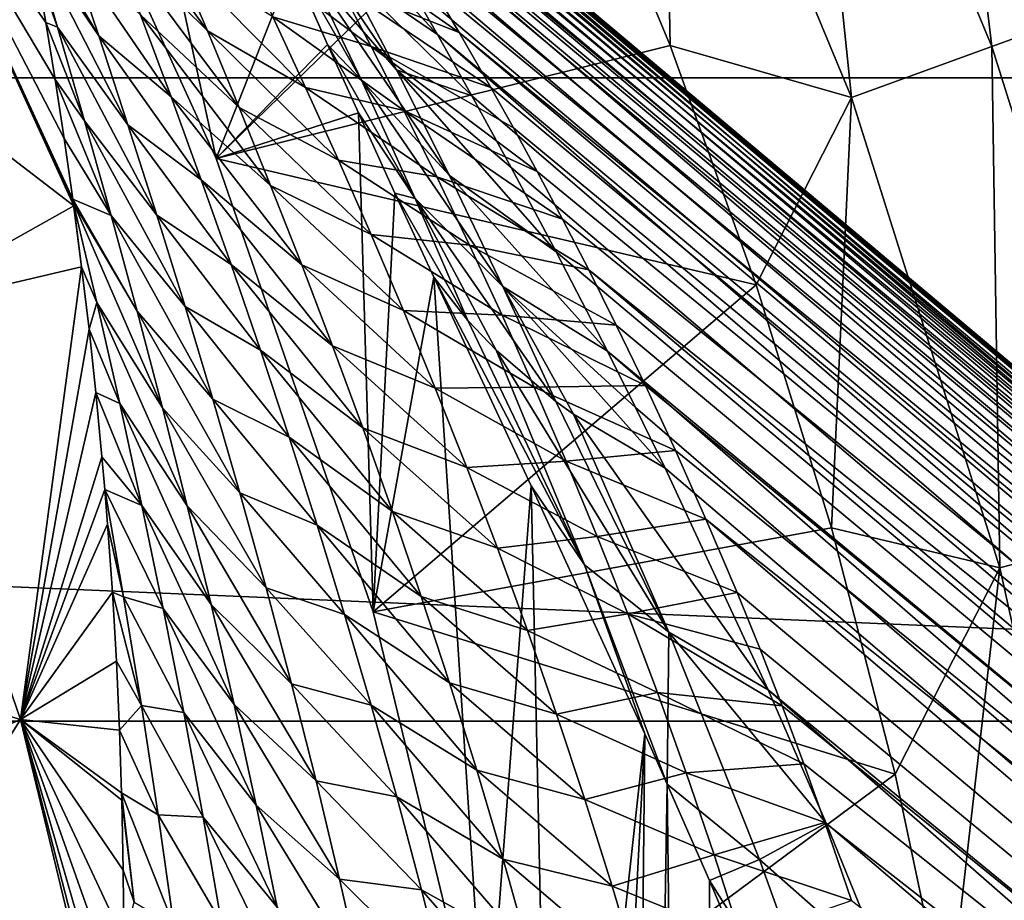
# Model space of a CAD drawing. Header units: metres. Extents: x -82 to 82, y -313 to 40.
# Tile 250 of 256: x 23.12 to 28.2, y 5.84 to 10.38. Entities that reach past the tile are written whole.
import ezdxf

# ---------------------------------------------------------------- set-up
doc = ezdxf.new("R2010")
doc.units = ezdxf.units.M
doc.layers.add('solid_505278_SW0001_CCC', color=7, linetype='CONTINUOUS')

msp = doc.modelspace()

# ---------------------------------------------------------------- linework, layer by layer
at = {"layer": 'solid_505278_SW0001_CCC'}
for points in [[(-38.70929, 10.079229, -279.5), (-37.71508, 13.325637, -279.5), (38.70929, 10.079229, -279.5)], [(-37.71508, 13.325637, -279.5), (37.71508, 13.325637, -279.5), (38.70929, 10.079229, -279.5)], [(27.138897, 12.655076, -257.704254), (28.138588, 10.241609, -257.704254), (27.813141, 12.969481, -257.956726)], [(28.138588, 10.241609, -257.704254), (28.837667, 10.496053, -257.956726), (27.813141, 12.969481, -257.956726)], [(24.137577, 9.663197, 15), (23.109718, 11.913891, 15), (23.435513, 12.892056, 15)], [(24.137577, 9.663197, 15), (23.435513, 12.892056, 15), (24.529867, 10.663674, 15)], [(26.440536, 12.329425, -257.551117), (27.414503, 9.978063, -257.551117), (27.138897, 12.655076, -257.704254)], [(27.414503, 9.978063, -257.551117), (28.138588, 10.241609, -257.704254), (27.138897, 12.655076, -257.704254)], [(26.440536, 12.329425, -257.551117), (25.977764, 11.457693, -257.5), (26.479181, 10.245778, -257.5)], [(26.440536, 12.329425, -257.551117), (26.479181, 10.245778, -257.5), (27.414503, 9.978063, -257.551117)], [(23.109718, 11.913891, -257.5), (24.137577, 9.663197, -257.5), (25.977764, 11.457693, -257.5)], [(24.137577, 9.663197, 15), (24.137577, 9.663197, -257.5), (23.109718, 11.913891, -257.5)], [(24.137577, 9.663197, 15), (23.109718, 11.913891, -257.5), (23.109718, 11.913891, 15)], [(24.394852, 11.828752, 22.155525), (24.395313, 11.838113, 22.609262), (46.085339, -6.391057, 41.571404)], [(24.395313, 11.838113, 22.609262), (24.414707, 11.819185, 23.116474), (46.085339, -6.391057, 41.571404)], [(24.410315, 11.79554, 21.744139), (24.394852, 11.828752, 22.155525), (46.085339, -6.391057, 41.571404)], [(24.410315, 11.79554, 21.744139), (46.085339, -6.391057, 41.571404), (46.701576, -7.144948, 40.205154)], [(24.439697, 11.741335, 21.366631), (24.410315, 11.79554, 21.744139), (46.701576, -7.144948, 40.205154)], [(24.414707, 11.819185, 23.116474), (24.457344, 11.765347, 23.691967), (46.085339, -6.391057, 41.571404)], [(24.481678, 11.667856, 21.016287), (24.439697, 11.741335, 21.366631), (46.701576, -7.144948, 40.205154)], [(24.457344, 11.765347, 23.691967), (45.347614, -5.772033, 42.946751), (46.085339, -6.391057, 41.571404)], [(24.457344, 11.765347, 23.691967), (24.52927, 11.666902, 24.35533), (45.347614, -5.772033, 42.946751)], [(24.535494, 11.575875, 20.687429), (24.481678, 11.667856, 21.016287), (46.701576, -7.144948, 40.205154)], [(24.52927, 11.666902, 24.35533), (24.578323, 11.597232, 24.726034), (45.347614, -5.772033, 42.946751)], [(24.578323, 11.597232, 24.726034), (24.637506, 11.511533, 25.12558), (45.347614, -5.772033, 42.946751)], [(24.60091, 11.465295, 20.375366), (24.535494, 11.575875, 20.687429), (46.701576, -7.144948, 40.205154)], [(23.401936, 9.41895, 38.609489), (22.44569, 11.51366, 38.608505), (21.501194, 10.879228, 46.427788)], [(23.399405, 9.437557, 38.572395), (22.44569, 11.51366, 38.608505), (23.401936, 9.41895, 38.609489)], [(23.397324, 9.452798, 38.541965), (22.44569, 11.51366, 38.608505), (23.399405, 9.437557, 38.572395)], [(23.257597, 10.364996, 36.6269), (23.208136, 10.648723, 35.988419), (22.44569, 11.51366, 38.608505)], [(23.305893, 10.07103, 37.265278), (23.257597, 10.364996, 36.6269), (22.44569, 11.51366, 38.608505)], [(23.352678, 9.766292, 37.905102), (23.305893, 10.07103, 37.265278), (22.44569, 11.51366, 38.608505)], [(23.397324, 9.452798, 38.541965), (23.352678, 9.766292, 37.905102), (22.44569, 11.51366, 38.608505)], [(24.637506, 11.511533, 25.12558), (24.707153, 11.408542, 25.554943), (45.347614, -5.772033, 42.946751)], [(24.137577, 9.663197, -257.5), (26.479181, 10.245778, -257.5), (25.977764, 11.457693, -257.5)], [(24.67816, 11.335218, 20.0762), (24.60091, 11.465295, 20.375366), (46.701576, -7.144948, 40.205154)], [(24.707153, 11.408542, 25.554943), (24.788658, 11.285902, 26.016899), (45.347614, -5.772033, 42.946751)], [(24.767889, 11.183995, 19.78668), (24.67816, 11.335218, 20.0762), (46.701576, -7.144948, 40.205154)], [(24.788658, 11.285902, 26.016899), (44.498169, -5.296072, 44.312996), (45.347614, -5.772033, 42.946751)], [(24.788658, 11.285902, 26.016899), (24.882256, 11.142185, 26.5126), (44.498169, -5.296072, 44.312996)], [(23.431337, 11.227551, 32.347385), (24.091299, 10.321635, 32.596104), (23.927816, 10.707872, 31.910614)], [(23.431337, 11.227551, 32.347385), (23.589121, 10.819673, 33.030304), (24.091299, 10.321635, 32.596104)], [(25.066996, 10.120241, 17.344122), (24.606049, 10.653972, 16.517122), (24.32708, 11.209516, 16.981577)], [(25.066996, 10.120241, 17.344122), (24.32708, 11.209516, 16.981577), (24.799141, 10.631639, 17.758734)], [(24.767889, 11.183995, 19.78668), (46.701576, -7.144948, 40.205154), (47.189945, -8.025766, 38.862278)], [(24.871145, 11.009154, 19.503977), (24.767889, 11.183995, 19.78668), (47.189945, -8.025766, 38.862278)], [(24.882256, 11.142185, 26.5126), (24.988798, 10.975226, 27.044302), (44.498169, -5.296072, 44.312996)], [(24.543509, 11.101292, 18.228865), (25.124756, 10.573668, 18.949318), (25.279581, 10.30255, 18.673386)], [(24.799141, 10.631639, 17.758734), (24.543509, 11.101292, 18.228865), (25.279581, 10.30255, 18.673386)], [(24.989439, 10.807234, 19.225573), (24.871145, 11.009154, 19.503977), (47.189945, -8.025766, 38.862278)], [(24.988798, 10.975226, 27.044302), (25.108957, 10.782746, 27.61462), (44.498169, -5.296072, 44.312996)], [(23.401936, 9.41895, 38.609489), (21.501194, 10.879228, 46.427788), (22.408306, 8.861533, 46.427788)], [(23.530954, 10.29641, 35.102943), (23.158035, 10.920764, 35.354057), (23.177111, 10.818868, 35.594322)], [(23.378746, 10.749743, 34.431309), (23.158035, 10.920764, 35.354057), (23.530954, 10.29641, 35.102943)], [(24.606506, 10.864769, 28.858406), (25.391151, 10.312742, 28.87858), (25.242779, 10.562989, 28.224642)], [(24.606506, 10.864769, 28.858406), (24.770094, 10.559946, 29.570124), (25.391151, 10.312742, 28.87858)], [(23.318384, 10.34101, 36.253246), (23.177111, 10.818868, 35.594322), (23.208136, 10.648723, 35.988419)], [(23.530954, 10.29641, 35.102943), (23.177111, 10.818868, 35.594322), (23.681707, 9.836782, 35.766323)], [(23.318384, 10.34101, 36.253246), (23.681707, 9.836782, 35.766323), (23.177111, 10.818868, 35.594322)], [(23.589121, 10.819673, 33.030304), (24.254684, 9.927058, 33.274429), (24.091299, 10.321635, 32.596104)], [(23.589121, 10.819673, 33.030304), (23.746948, 10.404282, 33.704624), (24.254684, 9.927058, 33.274429)], [(24.475981, 10.785522, 15.338687), (24.711481, 10.251598, 15), (24.529867, 10.663674, 15)], [(24.475981, 10.785522, 15.338687), (24.886421, 10.067555, 16.111702), (24.711481, 10.251598, 15)], [(24.475981, 10.785522, 15.338687), (24.606049, 10.653972, 16.517122), (24.886421, 10.067555, 16.111702)], [(25.124756, 10.573668, 18.949318), (24.989439, 10.807234, 19.225573), (47.189945, -8.025766, 38.862278)], [(25.108957, 10.782746, 27.61462), (25.242779, 10.562989, 28.224642), (44.498169, -5.296072, 44.312996)], [(23.378746, 10.749743, 34.431309), (23.904047, 9.981811, 34.371162), (23.746948, 10.404282, 33.704624)], [(23.378746, 10.749743, 34.431309), (23.530954, 10.29641, 35.102943), (23.904047, 9.981811, 34.371162)], [(24.936853, 10.241676, 30.276855), (24.261597, 10.748559, 30.501799), (24.429569, 10.394306, 31.208384)], [(24.770094, 10.559946, 29.570124), (24.261597, 10.748559, 30.501799), (24.936853, 10.241676, 30.276855)], [(23.927816, 10.707872, 31.910614), (24.598597, 10.029592, 31.908449), (24.429569, 10.394306, 31.208384)], [(23.927816, 10.707872, 31.910614), (24.091299, 10.321635, 32.596104), (24.598597, 10.029592, 31.908449)], [(23.318384, 10.34101, 36.253246), (23.208136, 10.648723, 35.988419), (23.257597, 10.364996, 36.6269)], [(24.137577, 9.663197, 15), (24.529867, 10.663674, 15), (24.711481, 10.251598, 15)], [(25.341045, 9.57542, 16.979195), (24.886421, 10.067555, 16.111702), (24.606049, 10.653972, 16.517122)], [(25.341045, 9.57542, 16.979195), (24.606049, 10.653972, 16.517122), (25.066996, 10.120241, 17.344122)], [(24.799141, 10.631639, 17.758734), (25.279581, 10.30255, 18.673386), (25.456774, 9.98657, 18.396349)], [(25.066996, 10.120241, 17.344122), (24.799141, 10.631639, 17.758734), (25.456774, 9.98657, 18.396349)], [(25.279581, 10.30255, 18.673386), (25.124756, 10.573668, 18.949318), (47.189945, -8.025766, 38.862278)], [(24.770094, 10.559946, 29.570124), (25.553905, 10.029705, 29.578196), (25.391151, 10.312742, 28.87858)], [(24.770094, 10.559946, 29.570124), (24.936853, 10.241676, 30.276855), (25.553905, 10.029705, 29.578196)], [(25.242779, 10.562989, 28.224642), (25.391151, 10.312742, 28.87858), (44.498169, -5.296072, 44.312996)], [(28.138588, 10.241609, -257.704254), (28.924128, 7.750196, -257.704254), (28.837667, 10.496053, -257.956726)], [(23.457821, 9.857979, 36.902225), (23.257597, 10.364996, 36.6269), (23.305893, 10.07103, 37.265278)], [(23.318384, 10.34101, 36.253246), (23.257597, 10.364996, 36.6269), (23.457821, 9.857979, 36.902225)], [(23.746948, 10.404282, 33.704624), (24.417173, 9.524628, 33.946224), (24.254684, 9.927058, 33.274429)], [(23.746948, 10.404282, 33.704624), (23.904047, 9.981811, 34.371162), (24.417173, 9.524628, 33.946224)], [(25.105499, 9.91115, 30.978981), (24.429569, 10.394306, 31.208384), (24.598597, 10.029592, 31.908449)], [(24.936853, 10.241676, 30.276855), (24.429569, 10.394306, 31.208384), (25.105499, 9.91115, 30.978981)], [(23.318384, 10.34101, 36.253246), (23.830395, 9.371059, 36.422054), (23.681707, 9.836782, 35.766323)], [(23.318384, 10.34101, 36.253246), (23.457821, 9.857979, 36.902225), (23.830395, 9.371059, 36.422054)], [(24.091299, 10.321635, 32.596104), (24.767719, 9.655143, 32.602566), (24.598597, 10.029592, 31.908449)], [(24.091299, 10.321635, 32.596104), (24.254684, 9.927058, 33.274429), (24.767719, 9.655143, 32.602566)], [(23.530954, 10.29641, 35.102943), (24.059811, 9.552537, 35.030506), (23.904047, 9.981811, 34.371162)], [(23.530954, 10.29641, 35.102943), (23.681707, 9.836782, 35.766323), (24.059811, 9.552537, 35.030506)], [(25.279581, 10.30255, 18.673386), (47.189945, -8.025766, 38.862278), (47.544315, -9.022715, 37.559395)], [(25.456774, 9.98657, 18.396349), (25.279581, 10.30255, 18.673386), (47.544315, -9.022715, 37.559395)], [(25.391151, 10.312742, 28.87858), (43.545929, -4.968073, 45.655872), (44.498169, -5.296072, 44.312996)], [(25.391151, 10.312742, 28.87858), (25.553905, 10.029705, 29.578196), (43.545929, -4.968073, 45.655872)], [(24.137577, 9.663197, 15), (24.711481, 10.251598, 15), (24.870546, 9.898376, 15)], [(24.137577, 9.663197, -257.5), (26.924124, 9.01191, -257.5), (26.479181, 10.245778, -257.5)], [(25.163971, 9.457334, 15.757665), (24.870546, 9.898376, 15), (24.711481, 10.251598, 15)], [(24.886421, 10.067555, 16.111702), (25.163971, 9.457334, 15.757665), (24.711481, 10.251598, 15)], [(24.936853, 10.241676, 30.276855), (25.793667, 9.595549, 30.587959), (25.670599, 9.821074, 30.071865)], [(24.936853, 10.241676, 30.276855), (25.105499, 9.91115, 30.978981), (25.793667, 9.595549, 30.587959)], [(24.936853, 10.241676, 30.276855), (25.670599, 9.821074, 30.071865), (25.553905, 10.029705, 29.578196)], [(27.414503, 9.978063, -257.551117), (26.479181, 10.245778, -257.5), (26.924124, 9.01191, -257.5)], [(27.414503, 9.978063, -257.551117), (28.179829, 7.550762, -257.551117), (28.138588, 10.241609, -257.704254)], [(28.179829, 7.550762, -257.551117), (28.924128, 7.750196, -257.704254), (28.138588, 10.241609, -257.704254)], [(25.066996, 10.120241, 17.344122), (25.456774, 9.98657, 18.396349), (25.659595, 9.616619, 18.117189)], [(25.066996, 10.120241, 17.344122), (25.659595, 9.616619, 18.117189), (25.891617, 9.181572, 17.835571)], [(25.341045, 9.57542, 16.979195), (25.066996, 10.120241, 17.344122), (25.891617, 9.181572, 17.835571)], [(-39.424614, 6.760169, -279.5), (-38.70929, 10.079229, -279.5), (39.424614, 6.760169, -279.5)], [(-38.70929, 10.079229, -279.5), (38.70929, 10.079229, -279.5), (39.424614, 6.760169, -279.5)], [(23.594912, 9.369511, 37.543243), (23.305893, 10.07103, 37.265278), (23.352678, 9.766292, 37.905102)], [(23.457821, 9.857979, 36.902225), (23.305893, 10.07103, 37.265278), (23.594912, 9.369511, 37.543243)], [(25.616629, 9.003666, 16.657934), (25.163971, 9.457334, 15.757665), (24.886421, 10.067555, 16.111702)], [(25.616629, 9.003666, 16.657934), (24.886421, 10.067555, 16.111702), (25.341045, 9.57542, 16.979195)], [(25.274874, 9.56937, 31.676826), (24.598597, 10.029592, 31.908449), (24.767719, 9.655143, 32.602566)], [(25.105499, 9.91115, 30.978981), (24.598597, 10.029592, 31.908449), (25.274874, 9.56937, 31.676826)], [(25.553905, 10.029705, 29.578196), (25.670599, 9.821074, 30.071865), (43.545929, -4.968073, 45.655872)], [(23.904047, 9.981811, 34.371162), (24.578131, 9.114659, 34.611946), (24.417173, 9.524628, 33.946224)], [(23.904047, 9.981811, 34.371162), (24.059811, 9.552537, 35.030506), (24.578131, 9.114659, 34.611946)], [(25.659595, 9.616619, 18.117189), (25.456774, 9.98657, 18.396349), (47.544315, -9.022715, 37.559395)], [(27.414503, 9.978063, -257.551117), (26.924124, 9.01191, -257.5), (27.311754, 7.758291, -257.5)], [(27.414503, 9.978063, -257.551117), (27.311754, 7.758291, -257.5), (28.179829, 7.550762, -257.551117)], [(24.254684, 9.927058, 33.274429), (24.936089, 9.271539, 33.291195), (24.767719, 9.655143, 32.602566)], [(24.254684, 9.927058, 33.274429), (24.417173, 9.524628, 33.946224), (24.936089, 9.271539, 33.291195)], [(25.105499, 9.91115, 30.978981), (25.923344, 9.351282, 31.129276), (25.793667, 9.595549, 30.587959)], [(25.105499, 9.91115, 30.978981), (25.274874, 9.56937, 31.676826), (25.923344, 9.351282, 31.129276)], [(23.457821, 9.857979, 36.902225), (23.976519, 8.899347, 37.070564), (23.830395, 9.371059, 36.422054)], [(23.457821, 9.857979, 36.902225), (23.594912, 9.369511, 37.543243), (23.976519, 8.899347, 37.070564)], [(24.946812, 7.325066, 15), (24.137577, 9.663197, 15), (24.870546, 9.898376, 15)], [(24.946812, 7.325066, 15), (24.870546, 9.898376, 15), (25.059469, 9.485433, 15)], [(25.163971, 9.457334, 15.757665), (25.059469, 9.485433, 15), (24.870546, 9.898376, 15)], [(23.681707, 9.836782, 35.766323), (24.213634, 9.116702, 35.683178), (24.059811, 9.552537, 35.030506)], [(23.681707, 9.836782, 35.766323), (23.830395, 9.371059, 36.422054), (24.213634, 9.116702, 35.683178)], [(25.670599, 9.821074, 30.071865), (25.793667, 9.595549, 30.587959), (43.545929, -4.968073, 45.655872)], [(23.594912, 9.369511, 37.543243), (23.352678, 9.766292, 37.905102), (23.397324, 9.452798, 38.541965)], [(24.137577, 9.663197, -257.5), (24.946812, 7.325066, -257.5), (26.924124, 9.01191, -257.5)], [(24.946812, 7.325066, 15), (24.946812, 7.325066, -257.5), (24.137577, 9.663197, -257.5)], [(24.946812, 7.325066, 15), (24.137577, 9.663197, -257.5), (24.137577, 9.663197, 15)], [(25.444035, 9.217076, 32.370632), (24.767719, 9.655143, 32.602566), (24.936089, 9.271539, 33.291195)], [(25.274874, 9.56937, 31.676826), (24.767719, 9.655143, 32.602566), (25.444035, 9.217076, 32.370632)], [(25.891617, 9.181572, 17.835571), (25.659595, 9.616619, 18.117189), (47.544315, -9.022715, 37.559395)], [(24.059811, 9.552537, 35.030506), (24.736958, 8.697418, 35.271973), (24.578131, 9.114659, 34.611946)], [(24.059811, 9.552537, 35.030506), (24.213634, 9.116702, 35.683178), (24.736958, 8.697418, 35.271973)], [(25.274874, 9.56937, 31.676826), (26.059132, 9.088165, 31.694067), (25.923344, 9.351282, 31.129276)], [(25.274874, 9.56937, 31.676826), (25.444035, 9.217076, 32.370632), (26.059132, 9.088165, 31.694067)], [(25.341045, 9.57542, 16.979195), (25.891617, 9.181572, 17.835571), (26.15575, 8.669367, 17.552582)], [(25.616629, 9.003666, 16.657934), (25.341045, 9.57542, 16.979195), (26.15575, 8.669367, 17.552582)], [(25.793667, 9.595549, 30.587959), (25.923344, 9.351282, 31.129276), (43.545929, -4.968073, 45.655872)], [(24.417173, 9.524628, 33.946224), (25.102934, 8.879242, 33.974709), (24.936089, 9.271539, 33.291195)], [(24.417173, 9.524628, 33.946224), (24.578131, 9.114659, 34.611946), (25.102934, 8.879242, 33.974709)], [(23.729153, 8.875684, 38.176735), (23.397324, 9.452798, 38.541965), (23.399405, 9.437557, 38.572395)], [(23.594912, 9.369511, 37.543243), (23.397324, 9.452798, 38.541965), (23.729153, 8.875684, 38.176735)], [(24.946812, 7.325066, 15), (25.059469, 9.485433, 15), (25.260098, 9.051992, 15)], [(25.435682, 8.828431, 15.448064), (25.260098, 9.051992, 15), (25.059469, 9.485433, 15)], [(25.163971, 9.457334, 15.757665), (25.435682, 8.828431, 15.448064), (25.059469, 9.485433, 15)], [(25.163971, 9.457334, 15.757665), (25.890179, 8.409939, 16.374815), (25.580885, 8.674731, 15.77324)], [(25.616629, 9.003666, 16.657934), (25.890179, 8.409939, 16.374815), (25.163971, 9.457334, 15.757665)], [(25.163971, 9.457334, 15.757665), (25.580885, 8.674731, 15.77324), (25.435682, 8.828431, 15.448064)], [(23.44277, 9.104865, 39.2253), (23.401936, 9.41895, 38.609489), (22.408306, 8.861533, 46.427788)], [(23.399405, 9.437557, 38.572395), (23.401936, 9.41895, 38.609489), (23.44277, 9.104865, 39.2253)], [(23.521097, 8.921229, 39.195869), (23.399405, 9.437557, 38.572395), (23.44277, 9.104865, 39.2253)], [(23.729153, 8.875684, 38.176735), (23.399405, 9.437557, 38.572395), (23.860098, 8.376523, 38.803001)], [(23.521097, 8.921229, 39.195869), (23.860098, 8.376523, 38.803001), (23.399405, 9.437557, 38.572395)], [(23.594912, 9.369511, 37.543243), (24.119572, 8.421731, 37.712208), (23.976519, 8.899347, 37.070564)], [(23.594912, 9.369511, 37.543243), (23.729153, 8.875684, 38.176735), (24.119572, 8.421731, 37.712208)], [(23.830395, 9.371059, 36.422054), (24.364988, 8.674466, 36.329567), (24.213634, 9.116702, 35.683178)], [(23.830395, 9.371059, 36.422054), (23.976519, 8.899347, 37.070564), (24.364988, 8.674466, 36.329567)], [(25.923344, 9.351282, 31.129276), (26.059132, 9.088165, 31.694067), (43.545929, -4.968073, 45.655872)], [(25.612143, 8.854869, 33.060596), (24.936089, 9.271539, 33.291195), (25.102934, 8.879242, 33.974709)], [(25.444035, 9.217076, 32.370632), (24.936089, 9.271539, 33.291195), (25.612143, 8.854869, 33.060596)], [(25.444035, 9.217076, 32.370632), (26.201523, 8.802954, 32.287937), (26.059132, 9.088165, 31.694067)], [(25.444035, 9.217076, 32.370632), (25.612143, 8.854869, 33.060596), (26.201523, 8.802954, 32.287937)], [(26.15575, 8.669367, 17.552582), (25.891617, 9.181572, 17.835571), (47.544315, -9.022715, 37.559395)], [(23.44277, 9.104865, 39.2253), (22.408306, 8.861533, 46.427788), (23.126554, 6.769151, 46.427788)], [(23.480875, 8.783435, 39.836693), (23.44277, 9.104865, 39.2253), (23.126554, 6.769151, 46.427788)], [(23.521097, 8.921229, 39.195869), (23.44277, 9.104865, 39.2253), (23.480875, 8.783435, 39.836693)], [(24.213634, 9.116702, 35.683178), (24.893095, 8.2731, 35.92659), (24.736958, 8.697418, 35.271973)], [(24.213634, 9.116702, 35.683178), (24.364988, 8.674466, 36.329567), (24.893095, 8.2731, 35.92659)], [(24.578131, 9.114659, 34.611946), (25.267632, 8.478565, 34.653355), (25.102934, 8.879242, 33.974709)], [(24.578131, 9.114659, 34.611946), (24.736958, 8.697418, 35.271973), (25.267632, 8.478565, 34.653355)], [(25.530142, 4.920547, 15), (24.946812, 7.325066, 15), (25.260098, 9.051992, 15)], [(25.530142, 4.920547, 15), (25.260098, 9.051992, 15), (25.762583, 7.974374, 15)], [(26.037914, 7.566778, 15.33842), (25.762583, 7.974374, 15), (25.260098, 9.051992, 15)], [(25.435682, 8.828431, 15.448064), (26.037914, 7.566778, 15.33842), (25.260098, 9.051992, 15)], [(26.059132, 9.088165, 31.694067), (42.50259, -4.792206, 46.958755), (43.545929, -4.968073, 45.655872)], [(26.059132, 9.088165, 31.694067), (26.201523, 8.802954, 32.287937), (42.50259, -4.792206, 46.958755)], [(24.946812, 7.325066, -257.5), (27.311754, 7.758291, -257.5), (26.924124, 9.01191, -257.5)], [(25.616629, 9.003666, 16.657934), (26.15575, 8.669367, 17.552582), (26.300962, 8.379543, 17.411055)], [(25.616629, 9.003666, 16.657934), (26.300962, 8.379543, 17.411055), (26.454424, 8.065916, 17.269989)], [(25.616629, 9.003666, 16.657934), (26.454424, 8.065916, 17.269989), (25.980717, 8.344561, 16.53326)], [(25.616629, 9.003666, 16.657934), (25.980717, 8.344561, 16.53326), (25.890179, 8.409939, 16.374815)], [(23.521097, 8.921229, 39.195869), (23.480875, 8.783435, 39.836693), (23.639391, 8.399825, 39.811634)], [(23.521097, 8.921229, 39.195869), (23.987329, 7.872022, 39.422245), (23.860098, 8.376523, 38.803001)], [(23.521097, 8.921229, 39.195869), (23.639391, 8.399825, 39.811634), (23.987329, 7.872022, 39.422245)], [(23.976519, 8.899347, 37.070564), (24.513403, 8.225924, 36.96994), (24.364988, 8.674466, 36.329567)], [(23.976519, 8.899347, 37.070564), (24.119572, 8.421731, 37.712208), (24.513403, 8.225924, 36.96994)], [(23.126554, 6.769151, 46.427788), (22.408306, 8.861533, 46.427788), (21.464468, 7.263618, 54.188477)], [(23.729153, 8.875684, 38.176735), (24.259094, 7.938251, 38.347244), (24.119572, 8.421731, 37.712208)], [(23.729153, 8.875684, 38.176735), (23.860098, 8.376523, 38.803001), (24.259094, 7.938251, 38.347244)], [(25.778446, 8.483232, 33.746845), (25.102934, 8.879242, 33.974709), (25.267632, 8.478565, 34.653355)], [(25.612143, 8.854869, 33.060596), (25.102934, 8.879242, 33.974709), (25.778446, 8.483232, 33.746845)], [(25.612143, 8.854869, 33.060596), (26.351597, 8.491707, 32.916363), (26.201523, 8.802954, 32.287937)], [(25.612143, 8.854869, 33.060596), (25.778446, 8.483232, 33.746845), (26.351597, 8.491707, 32.916363)], [(25.435682, 8.828431, 15.448064), (25.580885, 8.674731, 15.77324), (26.037914, 7.566778, 15.33842)], [(26.201523, 8.802954, 32.287937), (26.351597, 8.491707, 32.916363), (42.50259, -4.792206, 46.958755)], [(23.515833, 8.456453, 40.440414), (23.480875, 8.783435, 39.836693), (23.126554, 6.769151, 46.427788)], [(23.639391, 8.399825, 39.811634), (23.480875, 8.783435, 39.836693), (23.515833, 8.456453, 40.440414)], [(24.736958, 8.697418, 35.271973), (25.429554, 8.069785, 35.327343), (25.267632, 8.478565, 34.653355)], [(24.736958, 8.697418, 35.271973), (24.893095, 8.2731, 35.92659), (25.429554, 8.069785, 35.327343)], [(24.364988, 8.674466, 36.329567), (25.046076, 7.841816, 36.575981), (24.893095, 8.2731, 35.92659)], [(24.364988, 8.674466, 36.329567), (24.513403, 8.225924, 36.96994), (25.046076, 7.841816, 36.575981)], [(25.580885, 8.674731, 15.77324), (25.890179, 8.409939, 16.374815), (26.472481, 7.219638, 16.105911)], [(26.037914, 7.566778, 15.33842), (25.580885, 8.674731, 15.77324), (26.472481, 7.219638, 16.105911)], [(26.15575, 8.669367, 17.552582), (47.544315, -9.022715, 37.559395), (47.760555, -10.123828, 36.312004)], [(26.300962, 8.379543, 17.411055), (26.15575, 8.669367, 17.552582), (47.760555, -10.123828, 36.312004)], [(25.778446, 8.483232, 33.746845), (26.506914, 8.15689, 33.572052), (26.351597, 8.491707, 32.916363)], [(26.351597, 8.491707, 32.916363), (26.506914, 8.15689, 33.572052), (42.50259, -4.792206, 46.958755)], [(23.547543, 8.123384, 41.037525), (23.515833, 8.456453, 40.440414), (23.126554, 6.769151, 46.427788)], [(23.75379, 7.873469, 40.419949), (23.515833, 8.456453, 40.440414), (23.547543, 8.123384, 41.037525)], [(23.639391, 8.399825, 39.811634), (23.515833, 8.456453, 40.440414), (23.75379, 7.873469, 40.419949)], [(25.778446, 8.483232, 33.746845), (25.267632, 8.478565, 34.653355), (25.942326, 8.102498, 34.429451)], [(25.942326, 8.102498, 34.429451), (25.267632, 8.478565, 34.653355), (25.429554, 8.069785, 35.327343)], [(25.778446, 8.483232, 33.746845), (25.942326, 8.102498, 34.429451), (26.506914, 8.15689, 33.572052)], [(23.639391, 8.399825, 39.811634), (24.11043, 7.362169, 40.034626), (23.987329, 7.872022, 39.422245)], [(23.639391, 8.399825, 39.811634), (23.75379, 7.873469, 40.419949), (24.11043, 7.362169, 40.034626)], [(24.119572, 8.421731, 37.712208), (24.658407, 7.771159, 37.60453), (24.513403, 8.225924, 36.96994)], [(24.119572, 8.421731, 37.712208), (24.259094, 7.938251, 38.347244), (24.658407, 7.771159, 37.60453)], [(25.890179, 8.409939, 16.374815), (25.980717, 8.344561, 16.53326), (26.472481, 7.219638, 16.105911)], [(23.860098, 8.376523, 38.803001), (24.39467, 7.448904, 38.975815), (24.259094, 7.938251, 38.347244)], [(23.860098, 8.376523, 38.803001), (23.987329, 7.872022, 39.422245), (24.39467, 7.448904, 38.975815)], [(25.980717, 8.344561, 16.53326), (26.454424, 8.065916, 17.269989), (26.985798, 6.921721, 16.846071)], [(26.472481, 7.219638, 16.105911), (25.980717, 8.344561, 16.53326), (26.985798, 6.921721, 16.846071)], [(26.454424, 8.065916, 17.269989), (26.300962, 8.379543, 17.411055), (47.760555, -10.123828, 36.312004)], [(24.893095, 8.2731, 35.92659), (25.588188, 7.653073, 35.99678), (25.429554, 8.069785, 35.327343)], [(24.893095, 8.2731, 35.92659), (25.046076, 7.841816, 36.575981), (25.588188, 7.653073, 35.99678)], [(24.513403, 8.225924, 36.96994), (25.195433, 7.403664, 37.220287), (25.046076, 7.841816, 36.575981)], [(24.513403, 8.225924, 36.96994), (24.658407, 7.771159, 37.60453), (25.195433, 7.403664, 37.220287)], [(25.942326, 8.102498, 34.429451), (26.66415, 7.802256, 34.246441), (26.506914, 8.15689, 33.572052)], [(26.506914, 8.15689, 33.572052), (26.66415, 7.802256, 34.246441), (42.50259, -4.792206, 46.958755)], [(23.561972, 7.956131, 41.331043), (23.547543, 8.123384, 41.037525), (23.126554, 6.769151, 46.427788)], [(23.75379, 7.873469, 40.419949), (23.547543, 8.123384, 41.037525), (23.561972, 7.956131, 41.331043)], [(25.942326, 8.102498, 34.429451), (25.429554, 8.069785, 35.327343), (26.103176, 7.712966, 35.108459)], [(25.942326, 8.102498, 34.429451), (26.103176, 7.712966, 35.108459), (26.66415, 7.802256, 34.246441)], [(26.103176, 7.712966, 35.108459), (25.429554, 8.069785, 35.327343), (25.588188, 7.653073, 35.99678)], [(26.985798, 6.921721, 16.846071), (26.454424, 8.065916, 17.269989), (47.760555, -10.123828, 36.312004)], [(23.576357, 7.776423, 41.641945), (23.561972, 7.956131, 41.331043), (23.126554, 6.769151, 46.427788)], [(23.658709, 7.401553, 41.92609), (23.561972, 7.956131, 41.331043), (23.576357, 7.776423, 41.641945)], [(23.75379, 7.873469, 40.419949), (23.561972, 7.956131, 41.331043), (23.863913, 7.342112, 41.020908)], [(23.658709, 7.401553, 41.92609), (23.863913, 7.342112, 41.020908), (23.561972, 7.956131, 41.331043)], [(24.259094, 7.938251, 38.347244), (24.799595, 7.310191, 38.233448), (24.658407, 7.771159, 37.60453)], [(24.259094, 7.938251, 38.347244), (24.39467, 7.448904, 38.975815), (24.799595, 7.310191, 38.233448)], [(25.882271, 2.471432, 15), (25.530142, 4.920547, 15), (25.762583, 7.974374, 15)], [(25.882271, 2.471432, 15), (25.762583, 7.974374, 15), (26.348351, 6.695788, 15)], [(26.037914, 7.566778, 15.33842), (26.348351, 6.695788, 15), (25.762583, 7.974374, 15)], [(23.75379, 7.873469, 40.419949), (24.229017, 6.84691, 40.640182), (24.11043, 7.362169, 40.034626)], [(23.75379, 7.873469, 40.419949), (23.863913, 7.342112, 41.020908), (24.229017, 6.84691, 40.640182)], [(23.987329, 7.872022, 39.422245), (24.525881, 6.953679, 39.59803), (24.39467, 7.448904, 38.975815)], [(23.987329, 7.872022, 39.422245), (24.11043, 7.362169, 40.034626), (24.525881, 6.953679, 39.59803)], [(25.046076, 7.841816, 36.575981), (25.743048, 7.228549, 36.661724), (25.588188, 7.653073, 35.99678)], [(25.046076, 7.841816, 36.575981), (25.195433, 7.403664, 37.220287), (25.743048, 7.228549, 36.661724)], [(23.601166, 7.425526, 42.235878), (23.576357, 7.776423, 41.641945), (23.126554, 6.769151, 46.427788)], [(23.658709, 7.401553, 41.92609), (23.576357, 7.776423, 41.641945), (23.601166, 7.425526, 42.235878)], [(26.103176, 7.712966, 35.108459), (26.824652, 7.424145, 34.943882), (26.66415, 7.802256, 34.246441)], [(26.66415, 7.802256, 34.246441), (41.380653, -4.770455, 48.206146), (42.50259, -4.792206, 46.958755)], [(26.66415, 7.802256, 34.246441), (26.824652, 7.424145, 34.943882), (41.380653, -4.770455, 48.206146)], [(24.658407, 7.771159, 37.60453), (25.340746, 6.958682, 37.859558), (25.195433, 7.403664, 37.220287)], [(24.658407, 7.771159, 37.60453), (24.799595, 7.310191, 38.233448), (25.340746, 6.958682, 37.859558)], [(24.946812, 7.325066, -257.5), (27.641197, 6.487464, -257.5), (27.311754, 7.758291, -257.5)], [(28.179829, 7.550762, -257.551117), (27.311754, 7.758291, -257.5), (27.641197, 6.487464, -257.5)], [(28.179829, 7.550762, -257.551117), (28.730688, 5.065995, -257.551117), (28.924128, 7.750196, -257.704254)], [(26.103176, 7.712966, 35.108459), (25.588188, 7.653073, 35.99678), (26.260489, 7.314822, 35.783848)], [(26.103176, 7.712966, 35.108459), (26.260489, 7.314822, 35.783848), (26.824652, 7.424145, 34.943882)], [(26.260489, 7.314822, 35.783848), (25.588188, 7.653073, 35.99678), (25.743048, 7.228549, 36.661724)], [(26.037914, 7.566778, 15.33842), (26.464577, 6.434959, 15), (26.348351, 6.695788, 15)], [(26.037914, 7.566778, 15.33842), (26.472481, 7.219638, 16.105911), (26.464577, 6.434959, 15)], [(28.179829, 7.550762, -257.551117), (27.641197, 6.487464, -257.5), (27.911524, 5.202866, -257.5)], [(28.179829, 7.550762, -257.551117), (27.911524, 5.202866, -257.5), (28.730688, 5.065995, -257.551117)], [(23.62187, 7.070595, 42.819763), (23.601166, 7.425526, 42.235878), (23.126554, 6.769151, 46.427788)], [(23.750729, 6.841519, 42.513866), (23.601166, 7.425526, 42.235878), (23.62187, 7.070595, 42.819763)], [(23.658709, 7.401553, 41.92609), (23.601166, 7.425526, 42.235878), (23.750729, 6.841519, 42.513866)], [(24.39467, 7.448904, 38.975815), (24.936575, 6.843017, 38.856762), (24.799595, 7.310191, 38.233448)], [(24.39467, 7.448904, 38.975815), (24.525881, 6.953679, 39.59803), (24.936575, 6.843017, 38.856762)], [(26.260489, 7.314822, 35.783848), (26.943068, 7.132523, 35.468216), (26.824652, 7.424145, 34.943882)], [(26.824652, 7.424145, 34.943882), (26.943068, 7.132523, 35.468216), (41.380653, -4.770455, 48.206146)], [(23.658709, 7.401553, 41.92609), (23.969372, 6.805698, 41.614552), (23.863913, 7.342112, 41.020908)], [(23.658709, 7.401553, 41.92609), (23.750729, 6.841519, 42.513866), (23.969372, 6.805698, 41.614552)], [(25.195433, 7.403664, 37.220287), (25.893669, 6.796306, 37.322186), (25.743048, 7.228549, 36.661724)], [(25.195433, 7.403664, 37.220287), (25.340746, 6.958682, 37.859558), (25.893669, 6.796306, 37.322186)], [(23.863913, 7.342112, 41.020908), (24.342718, 6.32619, 41.238911), (24.229017, 6.84691, 40.640182)], [(23.863913, 7.342112, 41.020908), (23.969372, 6.805698, 41.614552), (24.342718, 6.32619, 41.238911)], [(24.11043, 7.362169, 40.034626), (24.652344, 6.452528, 40.213894), (24.525881, 6.953679, 39.59803)], [(24.11043, 7.362169, 40.034626), (24.229017, 6.84691, 40.640182), (24.652344, 6.452528, 40.213894)], [(24.946812, 7.325066, -257.5), (25.530142, 4.920547, -257.5), (27.641197, 6.487464, -257.5)], [(25.530142, 4.920547, 15), (25.530142, 4.920547, -257.5), (24.946812, 7.325066, -257.5)], [(25.530142, 4.920547, 15), (24.946812, 7.325066, -257.5), (24.946812, 7.325066, 15)], [(24.799595, 7.310191, 38.233448), (25.481634, 6.506874, 38.493793), (25.340746, 6.958682, 37.859558)], [(24.799595, 7.310191, 38.233448), (24.936575, 6.843017, 38.856762), (25.481634, 6.506874, 38.493793)], [(26.260489, 7.314822, 35.783848), (25.743048, 7.228549, 36.661724), (26.413794, 6.908206, 36.455559)], [(26.260489, 7.314822, 35.783848), (27.057428, 6.838959, 35.985043), (26.943068, 7.132523, 35.468216)], [(26.260489, 7.314822, 35.783848), (26.413794, 6.908206, 36.455559), (27.057428, 6.838959, 35.985043)], [(23.126554, 6.769151, 46.427788), (21.464468, 7.263618, 54.188477), (21.799309, 6.186572, 54.188477)], [(26.413794, 6.908206, 36.455559), (25.743048, 7.228549, 36.661724), (25.893669, 6.796306, 37.322186)], [(26.940981, 6.047174, 15.770124), (26.464577, 6.434959, 15), (26.472481, 7.219638, 16.105911)], [(26.472481, 7.219638, 16.105911), (26.985798, 6.921721, 16.846071), (27.283859, 6.233441, 16.643774)], [(26.940981, 6.047174, 15.770124), (26.472481, 7.219638, 16.105911), (27.283859, 6.233441, 16.643774)], [(26.943068, 7.132523, 35.468216), (27.057428, 6.838959, 35.985043), (41.380653, -4.770455, 48.206146)], [(23.63821, 6.713321, 43.391716), (23.62187, 7.070595, 42.819763), (23.126554, 6.769151, 46.427788)], [(23.750729, 6.841519, 42.513866), (23.62187, 7.070595, 42.819763), (23.63821, 6.713321, 43.391716)], [(24.525881, 6.953679, 39.59803), (25.068964, 6.369623, 39.474487), (24.936575, 6.843017, 38.856762)], [(24.525881, 6.953679, 39.59803), (24.652344, 6.452528, 40.213894), (25.068964, 6.369623, 39.474487)], [(25.340746, 6.958682, 37.859558), (26.039656, 6.356363, 37.9781), (25.893669, 6.796306, 37.322186)], [(25.340746, 6.958682, 37.859558), (25.481634, 6.506874, 38.493793), (26.039656, 6.356363, 37.9781)], [(26.985798, 6.921721, 16.846071), (47.760555, -10.123828, 36.312004), (47.836273, -11.31734, 35.13353)], [(27.283859, 6.233441, 16.643774), (26.985798, 6.921721, 16.846071), (47.836273, -11.31734, 35.13353)], [(26.413794, 6.908206, 36.455559), (25.893669, 6.796306, 37.322186), (26.562647, 6.493222, 37.123512)], [(26.413794, 6.908206, 36.455559), (27.169559, 6.540102, 36.499966), (27.057428, 6.838959, 35.985043)], [(26.413794, 6.908206, 36.455559), (26.562647, 6.493222, 37.123512), (27.169559, 6.540102, 36.499966)], [(23.750729, 6.841519, 42.513866), (23.63821, 6.713321, 43.391716), (23.83753, 6.276577, 43.09367)], [(23.750729, 6.841519, 42.513866), (24.069788, 6.264165, 42.200851), (23.969372, 6.805698, 41.614552)], [(23.750729, 6.841519, 42.513866), (23.83753, 6.276577, 43.09367), (24.069788, 6.264165, 42.200851)], [(24.229017, 6.84691, 40.640182), (24.773689, 5.945389, 40.823357), (24.652344, 6.452528, 40.213894)], [(24.229017, 6.84691, 40.640182), (24.342718, 6.32619, 41.238911), (24.773689, 5.945389, 40.823357)], [(24.936575, 6.843017, 38.856762), (25.617718, 6.048234, 39.122959), (25.481634, 6.506874, 38.493793)], [(24.936575, 6.843017, 38.856762), (25.068964, 6.369623, 39.474487), (25.617718, 6.048234, 39.122959)], [(27.057428, 6.838959, 35.985043), (27.169559, 6.540102, 36.499966), (41.380653, -4.770455, 48.206146)], [(-39.855892, 3.392345, -279.5), (-39.424614, 6.760169, -279.5), (39.855892, 3.392345, -279.5)], [(-39.424614, 6.760169, -279.5), (39.424614, 6.760169, -279.5), (39.855892, 3.392345, -279.5)], [(23.126554, 6.769151, 46.427788), (21.799309, 6.186572, 54.188477), (22.080143, 5.094196, 54.188477)], [(23.645342, 4.620445, 46.45401), (23.126554, 6.769151, 46.427788), (22.080143, 5.094196, 54.188477)], [(23.649073, 4.743583, 46.286304), (23.126554, 6.769151, 46.427788), (23.645342, 4.620445, 46.45401)], [(23.654055, 4.943439, 46.010857), (23.126554, 6.769151, 46.427788), (23.649073, 4.743583, 46.286304)], [(23.64917, 6.390917, 43.89444), (23.63821, 6.713321, 43.391716), (23.126554, 6.769151, 46.427788)], [(23.650208, 6.353522, 43.951958), (23.64917, 6.390917, 43.89444), (23.126554, 6.769151, 46.427788)], [(23.65773, 5.992055, 44.499928), (23.650208, 6.353522, 43.951958), (23.126554, 6.769151, 46.427788)], [(23.660709, 5.629848, 45.034863), (23.65773, 5.992055, 44.499928), (23.126554, 6.769151, 46.427788)], [(23.65922, 5.26668, 45.557056), (23.660709, 5.629848, 45.034863), (23.126554, 6.769151, 46.427788)], [(23.654055, 4.943439, 46.010857), (23.65922, 5.26668, 45.557056), (23.126554, 6.769151, 46.427788)], [(23.969372, 6.805698, 41.614552), (24.451162, 5.799938, 41.83075), (24.342718, 6.32619, 41.238911)], [(23.969372, 6.805698, 41.614552), (24.069788, 6.264165, 42.200851), (24.451162, 5.799938, 41.83075)], [(26.562647, 6.493222, 37.123512), (25.893669, 6.796306, 37.322186), (26.039656, 6.356363, 37.9781)], [(23.83753, 6.276577, 43.09367), (23.63821, 6.713321, 43.391716), (23.64917, 6.390917, 43.89444)], [(25.882271, 2.471432, 15), (26.348351, 6.695788, 15), (26, 0, 15)], [(26, 0, 15), (26.348351, 6.695788, 15), (26.152407, -12.157122, 15)], [(26.348351, 6.695788, 15), (26.464577, 6.434959, 15), (26.152407, -12.157122, 15)], [(25.481634, 6.506874, 38.493793), (26.180613, 5.908731, 38.629383), (26.039656, 6.356363, 37.9781)], [(25.481634, 6.506874, 38.493793), (25.617718, 6.048234, 39.122959), (26.180613, 5.908731, 38.629383)], [(26.562647, 6.493222, 37.123512), (27.278259, 6.238195, 37.009434), (27.169559, 6.540102, 36.499966)], [(27.169559, 6.540102, 36.499966), (27.278259, 6.238195, 37.009434), (41.380653, -4.770455, 48.206146)], [(24.652344, 6.452528, 40.213894), (25.196421, 5.889952, 40.086552), (25.068964, 6.369623, 39.474487)], [(24.652344, 6.452528, 40.213894), (24.773689, 5.945389, 40.823357), (25.196421, 5.889952, 40.086552)], [(25.530142, 4.920547, -257.5), (27.911524, 5.202866, -257.5), (27.641197, 6.487464, -257.5)], [(26.562647, 6.493222, 37.123512), (26.039656, 6.356363, 37.9781), (26.706661, 6.069903, 37.787563)], [(26.562647, 6.493222, 37.123512), (26.706661, 6.069903, 37.787563), (27.278259, 6.238195, 37.009434)], [(26.464577, 6.434959, 15), (26.675501, -11.419466, 15), (26.152407, -12.157122, 15)], [(26.464577, 6.434959, 15), (26.681837, 5.938191, 15), (26.675501, -11.419466, 15)], [(26.940981, 6.047174, 15.770124), (26.681837, 5.938191, 15), (26.464577, 6.434959, 15)], [(23.712912, 5.826197, 44.435684), (23.64917, 6.390917, 43.89444), (23.650208, 6.353522, 43.951958)], [(23.83753, 6.276577, 43.09367), (23.64917, 6.390917, 43.89444), (23.918732, 5.706656, 43.66539)], [(23.712912, 5.826197, 44.435684), (23.918732, 5.706656, 43.66539), (23.64917, 6.390917, 43.89444)], [(23.712912, 5.826197, 44.435684), (23.650208, 6.353522, 43.951958), (23.65773, 5.992055, 44.499928)], [(25.068964, 6.369623, 39.474487), (25.748653, 5.582713, 39.746941), (25.617718, 6.048234, 39.122959)], [(25.068964, 6.369623, 39.474487), (25.196421, 5.889952, 40.086552), (25.748653, 5.582713, 39.746941)], [(26.706661, 6.069903, 37.787563), (26.039656, 6.356363, 37.9781), (26.180613, 5.908731, 38.629383)], [(24.342718, 6.32619, 41.238911), (24.889553, 5.432195, 41.426323), (24.773689, 5.945389, 40.823357)], [(24.342718, 6.32619, 41.238911), (24.451162, 5.799938, 41.83075), (24.889553, 5.432195, 41.426323)], [(23.83753, 6.276577, 43.09367), (24.164804, 5.71743, 42.779694), (24.069788, 6.264165, 42.200851)], [(23.83753, 6.276577, 43.09367), (23.918732, 5.706656, 43.66539), (24.164804, 5.71743, 42.779694)], [(24.069788, 6.264165, 42.200851), (24.55401, 5.268068, 42.415543), (24.451162, 5.799938, 41.83075)], [(24.069788, 6.264165, 42.200851), (24.164804, 5.71743, 42.779694), (24.55401, 5.268068, 42.415543)], [(26.706661, 6.069903, 37.787563), (27.415903, 5.835114, 37.673977), (27.278259, 6.238195, 37.009434)], [(26.940981, 6.047174, 15.770124), (27.283859, 6.233441, 16.643774), (27.595715, 5.468932, 16.453922)], [(27.278259, 6.238195, 37.009434), (27.415903, 5.835114, 37.673977), (41.380653, -4.770455, 48.206146)], [(27.595715, 5.468932, 16.453922), (27.283859, 6.233441, 16.643774), (47.836273, -11.31734, 35.13353)], [(25.617718, 6.048234, 39.122959), (26.316177, 5.453385, 39.275887), (26.180613, 5.908731, 38.629383)], [(25.617718, 6.048234, 39.122959), (25.748653, 5.582713, 39.746941), (26.316177, 5.453385, 39.275887)], [(26.706661, 6.069903, 37.787563), (26.180613, 5.908731, 38.629383), (26.845459, 5.638268, 38.447552)], [(27.376326, 4.839066, 15.507723), (26.681837, 5.938191, 15), (26.940981, 6.047174, 15.770124)], [(26.706661, 6.069903, 37.787563), (26.845459, 5.638268, 38.447552), (27.415903, 5.835114, 37.673977)], [(27.376326, 4.839066, 15.507723), (26.940981, 6.047174, 15.770124), (27.595715, 5.468932, 16.453922)], [(23.712912, 5.826197, 44.435684), (23.65773, 5.992055, 44.499928), (23.660709, 5.629848, 45.034863)], [(24.773689, 5.945389, 40.823357), (25.3186, 5.403947, 40.692856), (25.196421, 5.889952, 40.086552)], [(24.773689, 5.945389, 40.823357), (24.889553, 5.432195, 41.426323), (25.3186, 5.403947, 40.692856)], [(26.845459, 5.638268, 38.447552), (26.180613, 5.908731, 38.629383), (26.316177, 5.453385, 39.275887)], [(26.681837, 5.938191, 15), (27.042891, 5.078166, 15), (26.675501, -11.419466, 15)], [(27.376326, 4.839066, 15.507723), (27.042891, 5.078166, 15), (26.681837, 5.938191, 15)], [(25.196421, 5.889952, 40.086552), (25.874109, 5.110251, 40.365589), (25.748653, 5.582713, 39.746941)], [(25.196421, 5.889952, 40.086552), (25.3186, 5.403947, 40.692856), (25.874109, 5.110251, 40.365589)]]:
    msp.add_3dface(points, dxfattribs=at)

doc.saveas('drawing.dxf')
